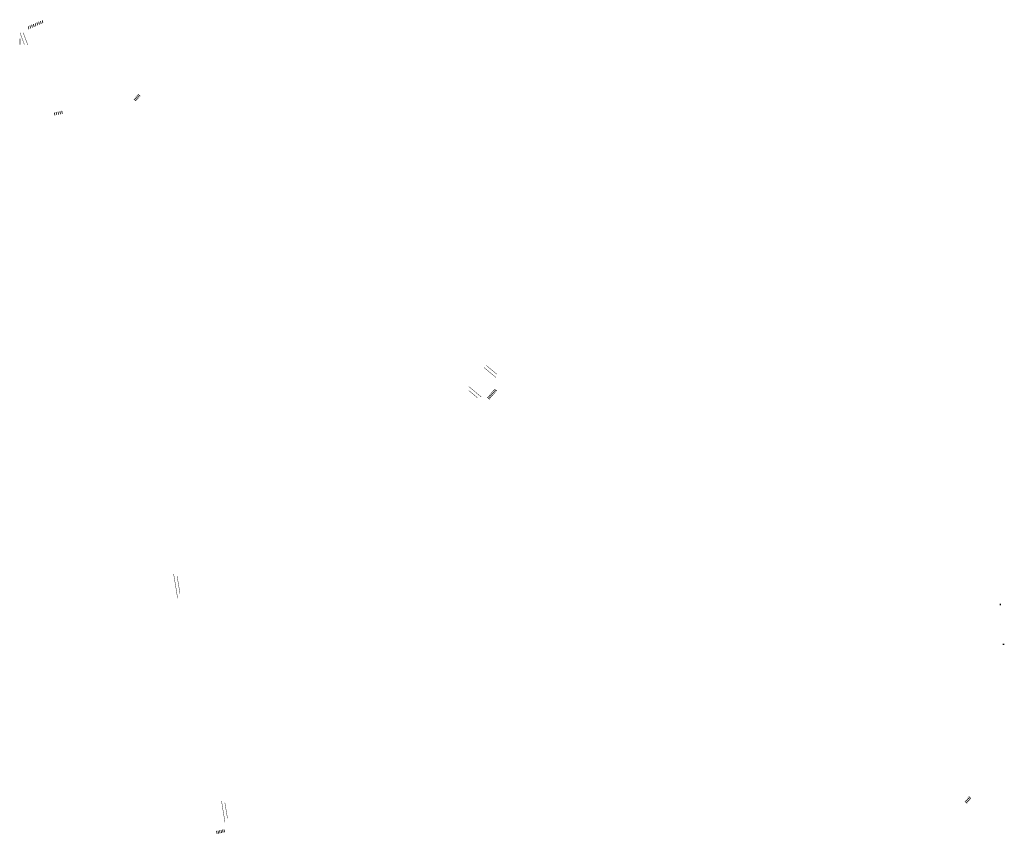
# Model space of a CAD drawing. Header units: feet. Extents: x -492 to 1337261, y 23 to 278469.
# Tile 2 of 2: x 1334686 to 1337261, y 276336 to 278469. Entities that reach past the tile are written whole.
import ezdxf

# ---------------------------------------------------------------- set-up
doc = ezdxf.new("R2010")
doc.units = ezdxf.units.FT
doc.header["$MEASUREMENT"] = 0
doc.layers.add('PM_P_Crosswalk', color=7, linetype='Continuous')
doc.layers.add('SN_P_Signs', color=1, linetype='Continuous')

# ---------------------------------------------------------------- blocks, each defined once
blk = doc.blocks.new('*U1058')
at = {"layer": 'PM_P_Crosswalk', "const_width": 2, "elevation": -942.6, "flags": 128}
blk.add_lwpolyline([(-0.7, -4), (0.7, 4)], dxfattribs=at)
blk = doc.blocks.new('*U1059')
at = {"layer": 'PM_P_Crosswalk', "color": 0, "linetype": 'ByBlock', "lineweight": -2, "transparency": 16777216, "rotation": 23.26096239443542}
for p in [(1334707.3, 278447.1, 942.1), (1334711.8, 278449.1, 942.1), (1334716.4, 278451.1, 942.1), (1334721, 278453.1, 942.1), (1334725.6, 278455, 942.1), (1334730.2, 278457, 942.1), (1334734.8, 278459, 942.1), (1334739.4, 278461, 942.1), (1334744, 278462.9, 942.1)]:
    blk.add_blockref('*U1058', p, dxfattribs=at)
blk = doc.blocks.new('*U1060')
at = {"layer": 'PM_P_Crosswalk', "const_width": 2, "flags": 128}
blk.add_lwpolyline([(0, -4), (0, 4)], dxfattribs=at)
blk = doc.blocks.new('*U1061')
at = {"layer": 'PM_P_Crosswalk', "color": 0, "linetype": 'ByBlock', "lineweight": -2, "transparency": 16777216, "rotation": 12.6840998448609}
for p in [(1334776.4, 278221.8), (1334781.3, 278222.9), (1334786.2, 278224), (1334791, 278225.1), (1334795.9, 278226.2)]:
    blk.add_blockref('*U1060', p, dxfattribs=at)
blk = doc.blocks.new('*U1062')
at = {"layer": 'PM_P_Crosswalk', "const_width": 2, "flags": 128}
blk.add_lwpolyline([(2.2, -8), (2.2, 0)], dxfattribs=at)
blk = doc.blocks.new('*U1063')
at = {"layer": 'PM_P_Crosswalk', "color": 0, "linetype": 'ByBlock', "lineweight": -2, "transparency": 16777216, "rotation": 49.73285777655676}
for p in [(1335923.2, 277497), (1335925.8, 277500.1), (1335907.7, 277478.7), (1335910.3, 277481.8), (1335912.8, 277484.8), (1335915.4, 277487.9), (1335918, 277490.9), (1335920.6, 277494)]:
    blk.add_blockref('*U1062', p, dxfattribs=at)
blk = doc.blocks.new('*U1064')
at = {"layer": 'PM_P_Crosswalk', "const_width": 2, "flags": 128}
blk.add_lwpolyline([(-0.1, 4), (0.1, -4)], dxfattribs=at)
blk = doc.blocks.new('*U1065')
at = {"layer": 'PM_P_Crosswalk', "color": 0, "linetype": 'ByBlock', "lineweight": -2, "transparency": 16777216, "rotation": 190.8232662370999}
for p in [(1335201.2, 276341.4), (1335205.1, 276342.2), (1335209, 276342.9), (1335213, 276343.7), (1335216.9, 276344.4), (1335220.8, 276345.2)]:
    blk.add_blockref('*U1064', p, dxfattribs=at)
blk = doc.blocks.new('*U1066')
at = {"layer": 'PM_P_Crosswalk', "const_width": 2, "flags": 128}
blk.add_lwpolyline([(0, 4), (0, -4)], dxfattribs=at)
blk = doc.blocks.new('*U1067')
at = {"layer": 'PM_P_Crosswalk', "color": 0, "linetype": 'ByBlock', "lineweight": -2, "transparency": 16777216, "rotation": 229.7328577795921}
for p in [(1337162, 276421.3), (1337164.6, 276424.4), (1337167.2, 276427.4), (1337169.8, 276430.5), (1337172.3, 276433.5)]:
    blk.add_blockref('*U1066', p, dxfattribs=at)
blk = doc.blocks.new('*U1068')
at = {"layer": 'PM_P_Crosswalk', "const_width": 2, "flags": 128}
blk.add_lwpolyline([(0, 4), (0, -4)], dxfattribs=at)
blk = doc.blocks.new('*U1069')
at = {"layer": 'PM_P_Crosswalk', "color": 0, "linetype": 'ByBlock', "lineweight": -2, "transparency": 16777216, "rotation": 229.7328577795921}
for p in [(1337162, 276421.3), (1337164.6, 276424.4), (1337167.2, 276427.4), (1337169.8, 276430.5), (1337172.3, 276433.5)]:
    blk.add_blockref('*U1068', p, dxfattribs=at)
blk = doc.blocks.new('370')
at = {"color": 0, "linetype": 'ByBlock'}
for p, q in [((0, 0.1), (0, -0.1)), ((0, 0), (0.06, 0))]:
    blk.add_line(p, q, dxfattribs=at)

msp = doc.modelspace()

# ---------------------------------------------------------------- linework, layer by layer
at = {"layer": 'PM_P_Crosswalk', "flags": 128}
for points, const_width in [([(1334698.1, 278403), (1334686.3, 278434.4)], 1), ([(1334706.7, 278402.8), (1334694.6, 278435.1)], 1), ([(1334686.6, 278418.8), (1334686.6, 278403.1)], 2), ([(1334777.7, 278218), (1334776, 278225.8)], 2), ([(1334782.6, 278219.1), (1334780.8, 278226.9)], 2), ([(1334787.5, 278220.2), (1334785.7, 278228)], 2), ([(1334792.4, 278221.3), (1334790.6, 278229.1)], 2), ([(1334797.2, 278222.4), (1334795.5, 278230.2)], 2), ([(1335900, 277558.4), (1335931.5, 277532.2)], 1), ([(1335906.4, 277563.5), (1335934.7, 277540)], 1), ([(1335884, 277478.2), (1335859.6, 277498.8)], 1), ([(1335893.5, 277480.7), (1335860.5, 277508.5)], 1), ([(1335213.5, 276423.8), (1335222.6, 276367.8)], 1), ([(1335213.5, 276423.8), (1335222.6, 276367.8)], 1), ([(1335222.3, 276419.4), (1335229.1, 276377.9)], 1), ([(1335222.3, 276419.4), (1335229.1, 276377.9)], 1)]:
    msp.add_lwpolyline(points, dxfattribs=dict(at, const_width=const_width))
at = {"layer": 'PM_P_Crosswalk', "const_width": 1, "elevation": 954.6, "flags": 128}
for points in [[(1335088.3, 277017.9), (1335098.8, 276953.8)], [(1335097.3, 277012.8), (1335104.8, 276966.7)]]:
    msp.add_lwpolyline(points, dxfattribs=at)

# ---------------------------------------------------------------- block references
at = {"layer": 'PM_P_Crosswalk'}
for name, p in [('*U1059', (1.4, 0.6)), ('*U1069', (-2174.6, 1837.3)), ('*U1061', (0.4, 0.1)), ('*U1063', (0, 0)), ('*U1067', (-0.9, -1.1)), ('*U1065', (0, 0))]:
    msp.add_blockref(name, p, dxfattribs=at)
at = {"layer": 'SN_P_Signs', "xscale": 20, "yscale": 20, "zscale": 20}
for p, rotation in [((1337250.3, 276937.9), 359.3343716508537), ((1337259.4, 276833.4), 269.3343716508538)]:
    msp.add_blockref('370', p, dxfattribs=dict(at, rotation=rotation))

doc.saveas('drawing.dxf')
